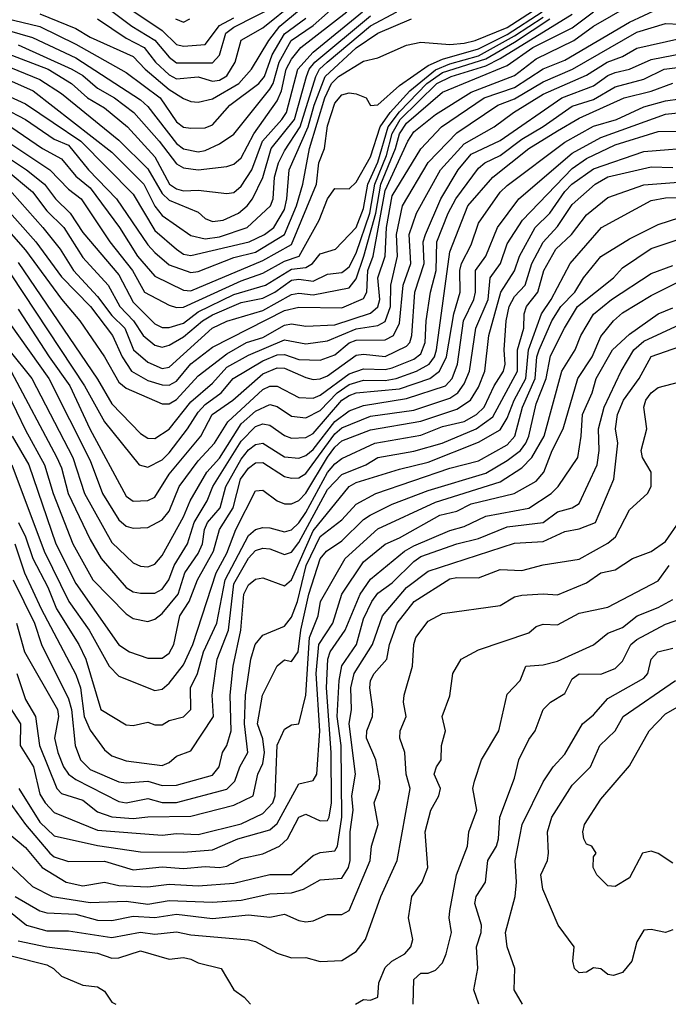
# Model space of a CAD drawing. Header units: metres. Extents: x -51132 to -49532, y -231222 to -229437.
# Tile 18 of 256: x -50872 to -50827, y -231222 to -231153. Entities that reach past the tile are written whole.
import ezdxf

# ---------------------------------------------------------------- set-up
doc = ezdxf.new("R2010")
doc.units = ezdxf.units.M
for name, color, linetype in [('CONTOUR_HALF', 8, 'Continuous'), ('CONTOUR_INDEX', 1, 'Continuous'), ('CONTOUR_INTER', 3, 'Continuous')]:
    doc.layers.add(name, color=color, linetype=linetype)

msp = doc.modelspace()

# ---------------------------------------------------------------- linework, layer by layer
at = {"layer": 'CONTOUR_HALF'}
for points, elevation in [([(-50866.58, -231153.247), (-50864.58, -231154.59), (-50863.334, -231155.259), (-50862.53, -231156.259), (-50861.58, -231157.154), (-50861.08, -231157.436), (-50859.58, -231157.297), (-50858.58, -231157.58), (-50858.08, -231157.524), (-50857.58, -231157.228), (-50857.006, -231156.259), (-50856.58, -231154.74), (-50855.08, -231153.887), (-50850.58, -231150.252)], 34.5), ([(-50865.58, -231151.714), (-50862.08, -231154.067), (-50861.08, -231155.037), (-50860.58, -231155.164), (-50859.08, -231155.037), (-50858.08, -231153.717), (-50857.08, -231153.191)], 33.5), ([(-50874.789, -231155.759), (-50870.58, -231157.472), (-50869.08, -231158.441), (-50865.08, -231161.7), (-50863.08, -231163.674), (-50862.08, -231165.394), (-50861.58, -231165.855), (-50859.58, -231166.705), (-50859.08, -231167.133), (-50858.58, -231167.343), (-50857.84, -231167.259), (-50856.758, -231166.759), (-50856.156, -231166.259), (-50855.786, -231165.759), (-50855.08, -231164.286), (-50854.488, -231162.259), (-50852.873, -231160.259), (-50852.043, -231157.259), (-50851.865, -231156.759), (-50851.462, -231156.259), (-50847.58, -231153.056)], 37.5), ([(-50873.58, -231153.071), (-50870.58, -231153.795), (-50868.08, -231155.014), (-50864.58, -231156.986), (-50862.207, -231158.759), (-50861.08, -231160.412), (-50860.58, -231160.788), (-50860.08, -231160.868), (-50859.08, -231160.825), (-50858.58, -231160.628), (-50857.361, -231159.259), (-50855.355, -231157.759), (-50854.96, -231157.259), (-50854.437, -231155.759), (-50853.58, -231154.307), (-50852.08, -231153.212)], 35.5), ([(-50873.434, -231167.259), (-50871.58, -231169.341), (-50869.08, -231172.747), (-50867.792, -231174.259), (-50866.08, -231176.756), (-50865.08, -231178.524), (-50864.58, -231178.932), (-50862.08, -231180.026), (-50861.58, -231180.019), (-50861.08, -231179.72), (-50859.58, -231178.078), (-50857.58, -231176.539), (-50856.202, -231175.759), (-50855.08, -231175.398), (-50853.58, -231174.549), (-50853.08, -231174.447), (-50852.08, -231174.625), (-50850.08, -231174.517), (-50847.58, -231173.708), (-50847.08, -231173.271), (-50846.947, -231172.759), (-50847.069, -231171.259), (-50846.562, -231169.759), (-50846.478, -231167.759), (-50846.08, -231165.564), (-50844.08, -231162.286), (-50842.663, -231160.759), (-50839.69, -231158.759), (-50837.58, -231158.036), (-50835.58, -231156.74), (-50834.08, -231156.141), (-50829.58, -231153.485), (-50827.58, -231152.573)], 42.5), ([(-50873.032, -231164.759), (-50870.358, -231167.759), (-50869.155, -231169.259), (-50868.236, -231170.759), (-50866.58, -231172.557), (-50865.58, -231173.873), (-50864.662, -231174.759), (-50864.063, -231176.259), (-50863.08, -231177.116), (-50862.08, -231177.554), (-50861.58, -231177.477), (-50858.587, -231174.759), (-50857.58, -231174.262), (-50855.08, -231173.524), (-50853.08, -231172.418), (-50852.58, -231172.328), (-50851.58, -231172.434), (-50849.08, -231171.948), (-50848.58, -231171.322), (-50848.051, -231169.759), (-50847.227, -231166.759), (-50846.88, -231164.759), (-50845.86, -231162.259), (-50845.58, -231161.24), (-50845.08, -231160.499), (-50842.58, -231158.355), (-50838.08, -231156.501), (-50836.298, -231155.259), (-50833.58, -231153.89), (-50832.08, -231152.773)], 41.5), ([(-50872.586, -231160.759), (-50870.397, -231162.259), (-50869.08, -231162.983), (-50868.08, -231164.187), (-50867.08, -231164.998), (-50865.029, -231167.759), (-50863.796, -231169.759), (-50862.58, -231171.146), (-50860.58, -231172.122), (-50860.08, -231172.156), (-50855.08, -231170.062), (-50853.08, -231168.938), (-50851.349, -231164.759), (-50851.183, -231163.259), (-50850.78, -231162.259), (-50850.58, -231160.692), (-50850.08, -231159.127), (-50849.58, -231158.529), (-50849.08, -231158.41), (-50848.58, -231158.476), (-50847.88, -231158.759), (-50847.58, -231159.29), (-50847.08, -231159.24), (-50845.58, -231157.899), (-50843.58, -231156.501), (-50842.58, -231156.067), (-50840.08, -231155.352), (-50838.08, -231154.34), (-50835.647, -231152.759)], 39.5), ([(-50872.08, -231155.056), (-50868.345, -231156.759), (-50867.58, -231157.193), (-50866.58, -231158.076), (-50865.391, -231158.759), (-50864.05, -231159.759), (-50862.278, -231161.759), (-50861.08, -231163.331), (-50860.58, -231163.613), (-50859.58, -231163.758), (-50857.58, -231163.511), (-50857.08, -231163.351), (-50856.58, -231162.917), (-50855.709, -231161.259), (-50854.08, -231158.961), (-50853.788, -231158.259), (-50853.463, -231156.759), (-50853.08, -231156.06), (-50852.431, -231155.259), (-50849.239, -231152.759)], 36.5), ([(-50874.58, -231157.792), (-50871.58, -231159.174), (-50867.716, -231161.759), (-50864.08, -231165.451), (-50862.58, -231167.959), (-50861.08, -231169.268), (-50860.58, -231169.605), (-50860.08, -231169.706), (-50856.015, -231168.759), (-50854.95, -231168.259), (-50854.317, -231167.759), (-50853.58, -231166.512), (-50853.404, -231165.759), (-50853.235, -231163.759), (-50851.921, -231160.759), (-50851.511, -231159.259), (-50850.731, -231157.259), (-50848.58, -231155.265), (-50847.08, -231154.242), (-50844.744, -231153.259)], 38.5), ([(-50874.58, -231161.72), (-50871.499, -231163.759), (-50870.261, -231164.759), (-50869.496, -231165.759), (-50868.463, -231166.759), (-50867.58, -231168.099), (-50865.08, -231171.063), (-50864.08, -231172.951), (-50862.58, -231174.447), (-50862.08, -231174.703), (-50861.58, -231174.718), (-50860.58, -231174.411), (-50859.58, -231173.619), (-50857.08, -231172.413), (-50854.89, -231171.759), (-50853.08, -231170.662), (-50852.08, -231170.535), (-50851.625, -231170.259), (-50851.08, -231169.586), (-50850.025, -231169.259), (-50848.58, -231167.757), (-50848.08, -231166.445), (-50847.765, -231164.759), (-50847.08, -231163.216), (-50846.358, -231160.759), (-50845.58, -231159.716), (-50843.681, -231157.759), (-50842.58, -231156.995), (-50839.58, -231156.044), (-50837.58, -231154.889), (-50835.121, -231153.259)], 40.5), ([(-50872.58, -231171.044), (-50867.473, -231178.759), (-50866.08, -231181.279), (-50863.676, -231184.259), (-50863.08, -231184.42), (-50862.08, -231183.901), (-50861.58, -231183.418), (-50860.308, -231181.759), (-50859.58, -231180.592), (-50859.08, -231180.067), (-50857.968, -231179.259), (-50857.143, -231178.259), (-50855.08, -231177.037), (-50854.08, -231176.619), (-50853.58, -231176.598), (-50852.58, -231176.941), (-50851.08, -231176.991), (-50850.08, -231176.619), (-50849.08, -231175.776), (-50848.58, -231175.586), (-50846.58, -231175.567), (-50845.981, -231175.259), (-50845.58, -231174.421), (-50845.318, -231171.759), (-50844.782, -231170.259), (-50844.894, -231168.259), (-50844.388, -231166.759), (-50842.721, -231163.759), (-50841.08, -231161.948), (-50838.983, -231160.759), (-50837.652, -231159.759), (-50835.58, -231158.494), (-50832.58, -231157.177), (-50831.129, -231156.259), (-50830.08, -231155.884), (-50829.08, -231155.3), (-50826.08, -231154.618)], 43.5), ([(-50874.08, -231172.484), (-50869.943, -231178.259), (-50867.08, -231183.949), (-50866.225, -231186.259), (-50865.08, -231188.087), (-50864.58, -231188.514), (-50864.08, -231188.662), (-50863.08, -231188.624), (-50862.08, -231188.073), (-50861.58, -231187.471), (-50860.887, -231185.759), (-50859.58, -231183.986), (-50858.444, -231182.759), (-50857.502, -231181.259), (-50855.08, -231179.034), (-50854.58, -231178.789), (-50854.08, -231178.79), (-50852.58, -231179.576), (-50851.58, -231179.629), (-50851.08, -231179.413), (-50849.08, -231177.938), (-50848.08, -231177.593), (-50846.58, -231177.625), (-50846.08, -231177.519), (-50844.58, -231176.925), (-50844.08, -231176.549), (-50843.78, -231175.759), (-50843.714, -231174.259), (-50843.417, -231172.259), (-50843.021, -231170.759), (-50842.97, -231168.759), (-50842.201, -231166.759), (-50841.658, -231165.759), (-50840.08, -231163.633), (-50839.644, -231163.259), (-50838.58, -231162.768), (-50837.08, -231161.621), (-50835.58, -231160.745), (-50833.58, -231159.327), (-50832.08, -231158.867), (-50830.58, -231157.995), (-50828.58, -231157.449), (-50827.165, -231156.759), (-50824.58, -231156.433)], 44.5), ([(-50872.58, -231177.768), (-50869.388, -231183.759), (-50869.08, -231184.469), (-50868.615, -231186.259), (-50867.08, -231189.449), (-50866.308, -231190.759), (-50864.58, -231192.79), (-50864.08, -231193.079), (-50863.58, -231193.182), (-50862.58, -231193.188), (-50862.08, -231192.904), (-50861.621, -231192.259), (-50861.235, -231191.259), (-50860.316, -231189.759), (-50859.859, -231188.259), (-50858.936, -231186.759), (-50858.551, -231185.759), (-50856.58, -231182.613), (-50855.58, -231181.604), (-50855.08, -231181.407), (-50854.58, -231181.493), (-50853.58, -231182.22), (-50853.08, -231182.401), (-50852.08, -231182.349), (-50851.58, -231182.075), (-50849.58, -231179.766), (-50849.08, -231179.437), (-50848.58, -231179.249), (-50845.58, -231178.971), (-50843.474, -231178.259), (-50842.787, -231177.759), (-50842.298, -231176.759), (-50841.791, -231173.759), (-50841.361, -231172.259), (-50841.39, -231170.759), (-50841.271, -231170.259), (-50840.58, -231168.969), (-50840.08, -231167.457), (-50838.58, -231165.302), (-50838.08, -231164.839), (-50834.08, -231161.837), (-50832.08, -231160.709), (-50830.481, -231160.259), (-50828.58, -231159.373), (-50827.08, -231158.954), (-50826.08, -231158.821)], 45.5), ([(-50872.492, -231182.259), (-50871.341, -231184.259), (-50869.472, -231189.759), (-50868.08, -231192.509), (-50865.08, -231196.783), (-50864.337, -231197.259), (-50863.08, -231197.701), (-50862.08, -231197.701), (-50861.58, -231197.352), (-50861.251, -231196.759), (-50860.834, -231194.759), (-50860.206, -231193.759), (-50859.622, -231192.259), (-50858.505, -231190.259), (-50858.08, -231188.759), (-50857.138, -231187.259), (-50856.623, -231185.259), (-50856.08, -231184.494), (-50855.58, -231184.115), (-50855.08, -231184.102), (-50853.58, -231185.074), (-50853.08, -231185.197), (-50852.58, -231185.155), (-50852.08, -231184.861), (-50850.08, -231182.099), (-50849.58, -231181.697), (-50847.58, -231180.868), (-50844.58, -231180.467), (-50842.08, -231179.634), (-50841.524, -231179.259), (-50841.08, -231178.628), (-50840.703, -231177.759), (-50840.267, -231174.759), (-50839.419, -231172.759), (-50839.265, -231171.259), (-50838.553, -231170.259), (-50838.08, -231168.891), (-50837.024, -231167.259), (-50833.58, -231163.659), (-50832.58, -231162.972), (-50830.58, -231162.011), (-50827.58, -231161.094), (-50825.08, -231161.075)], 46.5), ([(-50872.064, -231188.259), (-50871.563, -231189.259), (-50871.067, -231190.759), (-50870.016, -231192.759), (-50869.424, -231194.259), (-50867.871, -231196.759), (-50867.38, -231197.759), (-50866.343, -231201.259), (-50864.58, -231202.331), (-50864.08, -231202.386), (-50863.08, -231202.15), (-50862.58, -231202.329), (-50862.08, -231202.324), (-50861.58, -231202.04), (-50860.58, -231201.767), (-50860.081, -231201.259), (-50860.104, -231199.759), (-50859.611, -231198.759), (-50859.198, -231197.259), (-50858.266, -231195.259), (-50857.694, -231192.259), (-50856.08, -231189.164), (-50855.58, -231188.759), (-50855.08, -231188.615), (-50854.58, -231188.627), (-50853.58, -231188.923), (-50853.08, -231188.783), (-50852.58, -231188.301), (-50852.08, -231187.563), (-50850.58, -231184.802), (-50850.08, -231184.192), (-50849.58, -231183.829), (-50847.29, -231182.759), (-50844.08, -231182.202), (-50842.58, -231181.588), (-50841.08, -231181.25), (-50840.222, -231180.759), (-50839.684, -231180.259), (-50838.985, -231178.759), (-50838.35, -231177.759), (-50838.23, -231177.259), (-50838.303, -231176.259), (-50838.168, -231174.259), (-50837.949, -231173.259), (-50837.58, -231172.566), (-50836.839, -231171.759), (-50836.377, -231170.259), (-50835.58, -231168.785), (-50834.58, -231167.687), (-50833.58, -231166.159), (-50831.978, -231164.759), (-50831.08, -231164.23), (-50828.08, -231163.547), (-50826.58, -231163.59)], 47.5), ([(-50872.43, -231192.259), (-50870.945, -231195.259), (-50870.457, -231196.759), (-50868.58, -231200.529), (-50868.382, -231201.259), (-50868.126, -231203.759), (-50867.753, -231204.759), (-50867.08, -231205.435), (-50865.08, -231206.296), (-50864.58, -231206.374), (-50863.08, -231206.252), (-50862.08, -231206.552), (-50861.08, -231206.516), (-50858.58, -231205.827), (-50858.113, -231205.259), (-50857.872, -231204.259), (-50857.577, -231203.759), (-50857.271, -231202.759), (-50857.346, -231200.259), (-50857.147, -231198.259), (-50856.603, -231195.759), (-50856.407, -231193.259), (-50856.08, -231192.609), (-50855.58, -231192.218), (-50855.08, -231192.114), (-50853.58, -231192.66), (-50853.08, -231192.264), (-50851.58, -231188.846), (-50849.071, -231185.759), (-50848.58, -231185.49), (-50845.58, -231184.551), (-50843.58, -231184.084), (-50840.08, -231182.693), (-50838.58, -231181.821), (-50838.08, -231181.014), (-50837.591, -231179.759), (-50836.784, -231178.259), (-50836.614, -231176.259), (-50835.707, -231173.759), (-50835.026, -231172.759), (-50833.714, -231170.259), (-50831.521, -231167.759), (-50828.08, -231165.895), (-50827.08, -231165.693), (-50825.58, -231165.665)], 48.5), ([(-50872.173, -231198.759), (-50871.58, -231200.568), (-50870.871, -231201.759), (-50870.608, -231203.759), (-50869.403, -231206.759), (-50869.08, -231207.1), (-50867.58, -231207.569), (-50866.58, -231208.37), (-50865.58, -231208.719), (-50864.08, -231208.843), (-50863.08, -231208.725), (-50860.08, -231208.691), (-50857.08, -231207.922), (-50855.757, -231207.259), (-50855.428, -231205.759), (-50855.08, -231205.024), (-50854.965, -231204.259), (-50855.08, -231203.299), (-50855.44, -231202.259), (-50855.096, -231200.259), (-50854.08, -231198.236), (-50853.58, -231197.805), (-50853.08, -231197.927), (-50852.614, -231197.259), (-50852.432, -231195.759), (-50851.867, -231193.259), (-50851.08, -231190.799), (-50850.643, -231190.259), (-50849.58, -231189.531), (-50848.08, -231188.058), (-50847.619, -231187.759), (-50846.08, -231186.993), (-50843.58, -231186.037), (-50839.58, -231184.844), (-50838.08, -231183.957), (-50837.171, -231183.259), (-50836.784, -231182.759), (-50836.584, -231182.259), (-50836.08, -231180.028), (-50835.371, -231178.259), (-50835.08, -231176.672), (-50834.107, -231174.759), (-50833.197, -231173.259), (-50830.707, -231171.259), (-50830.08, -231170.569), (-50828.08, -231169.227), (-50824.08, -231167.869)], 49.5), ([(-50872.038, -231206.759), (-50870.58, -231209.096), (-50869.58, -231210.047), (-50866.58, -231210.709), (-50863.58, -231211.151), (-50860.58, -231211.172), (-50858.58, -231211.015), (-50856.814, -231210.259), (-50854.58, -231209.638), (-50854.08, -231209.181), (-50852.58, -231206.44), (-50851.58, -231206.197), (-50851.325, -231205.759), (-50851.117, -231202.759), (-50851.378, -231198.759), (-50851.182, -231196.759), (-50850.206, -231195.259), (-50849.591, -231193.259), (-50848.08, -231190.994), (-50846.58, -231189.781), (-50845.58, -231189.341), (-50842.78, -231187.759), (-50841.58, -231187.469), (-50840.58, -231186.971), (-50837.609, -231186.259), (-50836.08, -231185.395), (-50835.551, -231184.759), (-50834.964, -231183.259), (-50834.2, -231181.759), (-50833.174, -231178.259), (-50832.185, -231176.759), (-50831.58, -231175.348), (-50830.695, -231174.259), (-50830.08, -231173.705), (-50828.08, -231172.488), (-50826.08, -231171.503)], 50.5), ([(-50872.88, -231209.759), (-50871.58, -231210.86), (-50870.412, -231212.259), (-50868.756, -231213.259), (-50867.58, -231213.514), (-50866.08, -231213.278), (-50865.08, -231213.503), (-50863.08, -231213.592), (-50861.58, -231213.402), (-50859.58, -231213.515), (-50857.08, -231213.345), (-50854.58, -231212.729), (-50853.08, -231212.726), (-50851.58, -231211.413), (-50851.08, -231211.209), (-50850.08, -231211.095), (-50849.895, -231210.759), (-50849.585, -231208.759), (-50849.635, -231203.759), (-50849.904, -231201.759), (-50849.767, -231199.259), (-50849.58, -231198.22), (-50848.573, -231196.759), (-50848.08, -231194.971), (-50847.501, -231193.759), (-50847.08, -231193.179), (-50846.08, -231192.472), (-50844.58, -231190.978), (-50844.08, -231190.632), (-50841.58, -231189.754), (-50840.08, -231189.388), (-50838.08, -231188.564), (-50835.58, -231188.261), (-50834.58, -231187.521), (-50833.58, -231187.251), (-50833.08, -231186.945), (-50831.828, -231184.259), (-50831.684, -231183.259), (-50831.739, -231181.759), (-50831.34, -231180.259), (-50830.161, -231177.759), (-50829.286, -231176.259), (-50828.58, -231175.658), (-50826.08, -231174.505)], 51.5), ([(-50872.303, -231214.259), (-50870.58, -231215.266), (-50870.08, -231215.399), (-50868.08, -231215.496), (-50866.58, -231215.919), (-50865.58, -231215.944), (-50864.08, -231215.632), (-50862.58, -231215.731), (-50861.08, -231215.493), (-50858.58, -231215.786), (-50856.08, -231215.53), (-50854.58, -231215.704), (-50853.58, -231215.488), (-50852.58, -231215.939), (-50852.08, -231216.015), (-50851.58, -231215.954), (-50850.58, -231215.522), (-50849.58, -231215.521), (-50849.08, -231215.241), (-50847.603, -231211.759), (-50847.509, -231210.759), (-50847.06, -231209.259), (-50847.33, -231207.759), (-50846.967, -231206.759), (-50846.935, -231206.259), (-50847.224, -231204.759), (-50847.857, -231203.259), (-50847.84, -231202.759), (-50847.461, -231201.759), (-50847.421, -231201.259), (-50847.638, -231199.759), (-50847.597, -231199.259), (-50847.324, -231198.759), (-50846.448, -231197.759), (-50846.27, -231196.759), (-50845.732, -231195.259), (-50844.553, -231193.759), (-50842.08, -231192.195), (-50841.58, -231192.093), (-50840.08, -231192.109), (-50838.58, -231191.541), (-50837.08, -231191.615), (-50835.58, -231191.221), (-50833.08, -231190.809), (-50831.08, -231189.693), (-50830.565, -231189.259), (-50829.58, -231187.382), (-50828.339, -231186.259), (-50828.068, -231185.759), (-50828.083, -231184.759), (-50828.691, -231183.759), (-50828.768, -231183.259), (-50828.372, -231181.759), (-50828.599, -231180.259), (-50828.444, -231179.759), (-50828.083, -231179.259), (-50827.58, -231178.877), (-50826.08, -231178.483)], 52.5), ([(-50848.625, -231221.759), (-50848.08, -231221.419), (-50847.58, -231221.466), (-50847.08, -231221.26), (-50847.019, -231220.259), (-50846.58, -231219.195), (-50846.106, -231218.759), (-50845.207, -231218.259), (-50844.788, -231217.759), (-50844.64, -231217.259), (-50844.948, -231215.759), (-50844.712, -231214.259), (-50844.007, -231213.259), (-50843.61, -231212.259), (-50843.785, -231209.759), (-50843.389, -231208.259), (-50842.828, -231207.259), (-50842.727, -231206.759), (-50843.159, -231205.759), (-50843.004, -231205.259), (-50842.667, -231204.759), (-50842.655, -231203.759), (-50842.366, -231202.759), (-50842.619, -231201.759), (-50842.08, -231200.31), (-50841.866, -231198.759), (-50841.283, -231197.759), (-50840.08, -231197.117), (-50836.58, -231195.932), (-50836.08, -231195.493), (-50835.58, -231195.337), (-50834.58, -231195.39), (-50833.08, -231194.563), (-50831.08, -231194.158), (-50827.58, -231192.324), (-50826.818, -231191.259)], 53.5), ([(-50840.06, -231221.759), (-50840.414, -231220.759), (-50840.121, -231219.259), (-50840.211, -231217.759), (-50839.893, -231216.759), (-50839.88, -231216.259), (-50840.338, -231214.759), (-50840.239, -231214.259), (-50839.584, -231213.259), (-50839.439, -231211.759), (-50838.841, -231210.759), (-50838.69, -231210.259), (-50838.593, -231208.759), (-50837.58, -231206.033), (-50837.269, -231204.759), (-50836.58, -231203.342), (-50836.132, -231202.759), (-50835.576, -231201.259), (-50835.08, -231200.754), (-50834.08, -231200.151), (-50833.58, -231199.146), (-50833.08, -231198.797), (-50831.58, -231198.811), (-50830.58, -231198.424), (-50830.08, -231197.901), (-50829.485, -231196.759), (-50829.08, -231196.409), (-50827.08, -231195.337), (-50824.08, -231194.29)], 54.5), ([(-50826.58, -231216.579), (-50827.08, -231216.759), (-50828.08, -231216.569), (-50828.58, -231216.609), (-50829.08, -231217.412), (-50829.419, -231218.759), (-50830.08, -231219.559), (-50830.704, -231219.759), (-50831.08, -231219.693), (-50831.58, -231219.284), (-50832.08, -231219.233), (-50832.58, -231219.536), (-50833.08, -231219.564), (-50833.413, -231219.259), (-50833.522, -231218.759), (-50833.426, -231217.759), (-50834.539, -231216.259), (-50835.602, -231213.759), (-50835.741, -231212.759), (-50835.292, -231211.759), (-50835.211, -231211.259), (-50835.29, -231209.759), (-50834.972, -231208.759), (-50833.58, -231206.532), (-50832.305, -231205.259), (-50831.648, -231203.759), (-50830.589, -231202.759), (-50830.017, -231201.759), (-50826.387, -231199.259)], 55.5), ([(-50872.08, -231217.339), (-50870.08, -231217.772), (-50866.58, -231218.201), (-50865.58, -231218.558), (-50865.08, -231218.532), (-50863.58, -231218.049), (-50861.58, -231218.626), (-50860.58, -231218.496), (-50860.08, -231218.621), (-50859.58, -231218.883), (-50857.98, -231219.259), (-50857.089, -231220.759), (-50856.383, -231221.259), (-50855.937, -231221.759)], 53.5)]:
    msp.add_lwpolyline(points, dxfattribs=dict(at, elevation=elevation))
at = {"layer": 'CONTOUR_INDEX'}
for points, elevation in [([(-50870.58, -231152.912), (-50868.08, -231153.922), (-50867.08, -231154.52), (-50864.08, -231155.88), (-50863.261, -231156.759), (-50861.58, -231158.176), (-50860.58, -231158.802), (-50860.08, -231159.007), (-50859.58, -231159.046), (-50858.58, -231158.818), (-50856.736, -231157.759), (-50855.859, -231156.759), (-50854.668, -231154.759), (-50853.9, -231153.759), (-50850.08, -231150.577)], 35), ([(-50873.58, -231161.293), (-50869.876, -231163.759), (-50868.58, -231165.092), (-50867.711, -231165.759), (-50865.708, -231168.759), (-50864.139, -231170.759), (-50863.296, -231172.259), (-50861.58, -231173.158), (-50861.08, -231173.315), (-50860.58, -231173.309), (-50856.58, -231171.461), (-50855.08, -231170.93), (-50853.58, -231170.113), (-50852.543, -231169.759), (-50851.162, -231167.259), (-50850.579, -231165.759), (-50850.08, -231165.048), (-50849.08, -231165.084), (-50848.58, -231164.602), (-50847.58, -231162.847), (-50846.924, -231160.759), (-50846.218, -231159.759), (-50844.854, -231158.259), (-50843.08, -231156.793), (-50842.08, -231156.383), (-50840.08, -231155.829), (-50837.58, -231154.449), (-50835.58, -231153.13)], 40), ([(-50872.733, -231176.259), (-50871.142, -231178.259), (-50868.275, -231183.759), (-50867.478, -231186.259), (-50865.58, -231189.651), (-50864.08, -231191.077), (-50863.58, -231191.304), (-50863.08, -231191.345), (-50862.58, -231191.156), (-50862.08, -231190.565), (-50860.58, -231187.874), (-50860.137, -231186.759), (-50858.965, -231184.759), (-50858.08, -231183.8), (-50856.58, -231181.418), (-50855.58, -231180.523), (-50854.58, -231180.063), (-50854.08, -231180.206), (-50853.08, -231180.88), (-50852.08, -231180.998), (-50851.08, -231180.489), (-50849.918, -231179.259), (-50849.08, -231178.667), (-50848.08, -231178.364), (-50846.58, -231178.387), (-50845.804, -231178.259), (-50844.383, -231177.759), (-50843.516, -231177.259), (-50843.145, -231176.759), (-50842.994, -231176.259), (-50842.08, -231169.449), (-50840.829, -231166.259), (-50839.08, -231164.254), (-50836.591, -231162.259), (-50834.58, -231161.039), (-50833.08, -231160.155), (-50829.947, -231158.759), (-50828.08, -231158.287), (-50826.58, -231157.72)], 45), ([(-50872.898, -231200.759), (-50871.92, -231202.259), (-50871.947, -231203.759), (-50871.01, -231205.259), (-50870.58, -231207.144), (-50870.206, -231207.759), (-50869.58, -231208.437), (-50866.58, -231209.665), (-50862.08, -231210.009), (-50861.08, -231209.893), (-50859.58, -231209.962), (-50856.58, -231209.211), (-50855.08, -231208.505), (-50854.377, -231207.759), (-50854.224, -231207.259), (-50854.08, -231203.736), (-50853.58, -231202.624), (-50853.08, -231202.343), (-50852.573, -231202.259), (-50852.086, -231200.259), (-50851.82, -231196.259), (-50851.227, -231194.759), (-50851.072, -231193.759), (-50849.359, -231190.759), (-50847.08, -231188.71), (-50843.08, -231186.852), (-50838.58, -231185.447), (-50837.08, -231184.461), (-50836.374, -231183.759), (-50835.514, -231182.259), (-50834.297, -231177.759), (-50833.363, -231176.259), (-50832.958, -231175.259), (-50832.08, -231173.776), (-50830.83, -231172.759), (-50828.08, -231170.956), (-50826.58, -231170.41)], 50), ([(-50837.027, -231221.759), (-50837.604, -231220.759), (-50837.548, -231219.259), (-50838.088, -231217.759), (-50838.213, -231216.759), (-50837.535, -231214.259), (-50837.441, -231213.259), (-50837.537, -231211.759), (-50837.046, -231209.259), (-50835.58, -231206.292), (-50834.89, -231205.259), (-50834.08, -231204.361), (-50832.841, -231202.259), (-50832.08, -231201.636), (-50831.08, -231200.513), (-50828.58, -231199.08), (-50828.314, -231198.759), (-50828.072, -231197.759), (-50827.623, -231197.259), (-50826.58, -231197.005)], 55)]:
    msp.add_lwpolyline(points, dxfattribs=dict(at, elevation=elevation))
at = {"layer": 'CONTOUR_INTER'}
for points, elevation in [([(-50873.984, -231165.259), (-50870.854, -231168.759), (-50869.08, -231171.188), (-50867.062, -231173.259), (-50865.523, -231175.259), (-50864.853, -231176.759), (-50864.204, -231177.759), (-50863.08, -231178.39), (-50862.08, -231178.702), (-50861.58, -231178.723), (-50861.08, -231178.446), (-50860.08, -231177.243), (-50858.58, -231176.082), (-50853.58, -231173.54), (-50852.58, -231173.289), (-50849.58, -231173.355), (-50848.08, -231172.691), (-50847.842, -231172.259), (-50847.765, -231170.759), (-50847.399, -231169.759), (-50846.58, -231165.189), (-50845.002, -231161.759), (-50844.58, -231161.111), (-50843.08, -231159.896), (-50840.58, -231158.343), (-50837.58, -231157.187), (-50836.08, -231156.039), (-50833.443, -231154.759), (-50832.08, -231153.771), (-50829.58, -231152.332)], 42), ([(-50873.58, -231153.844), (-50871.08, -231154.547), (-50868.08, -231155.979), (-50863.58, -231158.891), (-50863.08, -231159.346), (-50861.08, -231161.923), (-50860.58, -231162.294), (-50859.58, -231162.496), (-50859.08, -231162.406), (-50858.08, -231161.947), (-50857.08, -231161.278), (-50854.58, -231158.155), (-50854.351, -231157.759), (-50853.939, -231156.259), (-50853.112, -231154.759), (-50851.58, -231153.727), (-50849.58, -231151.935)], 36), ([(-50873.08, -231159.465), (-50871.58, -231160.254), (-50869.58, -231161.62), (-50868.58, -231162.046), (-50867.191, -231163.759), (-50865.247, -231165.759), (-50863.08, -231168.967), (-50862.58, -231169.493), (-50861.58, -231170.362), (-50860.08, -231170.886), (-50859.58, -231170.827), (-50857.08, -231169.854), (-50855.58, -231169.479), (-50853.58, -231168.255), (-50852.736, -231166.259), (-50852.301, -231164.759), (-50851.82, -231162.259), (-50850.771, -231158.759), (-50850.294, -231157.759), (-50849.819, -231157.259), (-50848.08, -231156.191), (-50847.08, -231155.974), (-50845.08, -231155.078), (-50844.08, -231154.885), (-50842.08, -231155.05), (-50841.08, -231154.948), (-50840.306, -231154.759), (-50838.08, -231153.853), (-50835.611, -231152.259)], 39), ([(-50865.58, -231152.725), (-50864.191, -231153.759), (-50862.58, -231154.738), (-50861.58, -231155.933), (-50861.08, -231156.305), (-50858.58, -231156.308), (-50858.08, -231155.772), (-50857.638, -231154.259), (-50857.08, -231153.831), (-50854.08, -231152.315)], 34), ([(-50874.08, -231155.195), (-50869.991, -231156.759), (-50868.379, -231157.759), (-50867.269, -231158.759), (-50866.08, -231159.445), (-50864.485, -231160.759), (-50862.58, -231162.85), (-50861.572, -231164.759), (-50861.08, -231165.081), (-50860.58, -231165.22), (-50859.58, -231165.159), (-50857.58, -231165.403), (-50857.08, -231165.336), (-50856.58, -231164.895), (-50855.846, -231163.759), (-50855.088, -231161.759), (-50853.747, -231160.259), (-50853.44, -231159.759), (-50852.653, -231156.759), (-50851.58, -231155.565), (-50848.135, -231152.759)], 37), ([(-50874.08, -231156.917), (-50871.03, -231158.259), (-50865.58, -231162.514), (-50863.351, -231164.759), (-50862.58, -231166.289), (-50862.08, -231166.935), (-50860.08, -231168.311), (-50859.08, -231168.547), (-50858.08, -231168.411), (-50856.162, -231167.759), (-50854.552, -231166.259), (-50854.358, -231165.759), (-50854.258, -231164.259), (-50853.985, -231163.259), (-50853.58, -231162.422), (-50852.47, -231160.759), (-50851.399, -231157.259), (-50851.145, -231156.759), (-50850.605, -231156.259), (-50847.58, -231153.735), (-50845.76, -231152.759)], 38), ([(-50872.922, -231163.759), (-50871.08, -231165.285), (-50870.08, -231166.593), (-50868.899, -231167.759), (-50867.58, -231169.836), (-50865.825, -231171.759), (-50865.017, -231173.259), (-50864.061, -231174.259), (-50863.402, -231175.259), (-50862.58, -231175.948), (-50862.08, -231176.088), (-50861.58, -231175.946), (-50860.58, -231175.355), (-50859.275, -231174.259), (-50858.58, -231173.834), (-50856.58, -231172.972), (-50855.08, -231172.672), (-50854.241, -231172.259), (-50853.08, -231171.429), (-50852.58, -231171.346), (-50851.58, -231171.493), (-50850.58, -231171), (-50849.58, -231170.889), (-50849.394, -231170.759), (-50849.08, -231170.499), (-50848.58, -231169.538), (-50847.639, -231166.759), (-50847.299, -231164.759), (-50846.489, -231162.759), (-50846.08, -231161.238), (-50845.525, -231160.259), (-50842.986, -231157.759), (-50841.983, -231157.259), (-50839.58, -231156.516), (-50838.58, -231156.012), (-50833.58, -231152.936)], 41), ([(-50872.08, -231170.195), (-50866.58, -231178.313), (-50865.58, -231180.022), (-50863.58, -231182.085), (-50863.08, -231182.397), (-50862.58, -231182.427), (-50861.58, -231181.776), (-50860.08, -231179.886), (-50858.58, -231178.579), (-50857.58, -231177.471), (-50856.08, -231176.645), (-50853.58, -231175.559), (-50852.08, -231175.855), (-50850.58, -231175.636), (-50848.58, -231174.803), (-50847.08, -231174.569), (-50846.58, -231174.293), (-50846.198, -231173.259), (-50846.177, -231171.759), (-50845.717, -231169.759), (-50845.788, -231168.259), (-50845.369, -231166.259), (-50843.58, -231163.237), (-50841.58, -231161.17), (-50838.736, -231159.259), (-50837.58, -231158.814), (-50835.58, -231157.644), (-50833.554, -231156.759), (-50829.08, -231154.194), (-50827.08, -231153.574), (-50826.08, -231153.622)], 43), ([(-50861.154, -231153.259), (-50860.58, -231153.485), (-50860.151, -231153.259)], 33), ([(-50872.08, -231173.446), (-50869.937, -231176.759), (-50868.488, -231178.759), (-50867.105, -231181.759), (-50864.58, -231186.431), (-50864.08, -231186.782), (-50863.08, -231186.744), (-50862.58, -231186.496), (-50861.58, -231184.915), (-50859.384, -231182.259), (-50858.606, -231180.759), (-50857.17, -231179.759), (-50855.08, -231177.942), (-50854.08, -231177.507), (-50853.58, -231177.547), (-50852.08, -231178.194), (-50851.58, -231178.318), (-50851.08, -231178.277), (-50850.58, -231178.067), (-50848.58, -231176.643), (-50848.08, -231176.564), (-50846.58, -231176.73), (-50845.08, -231176.012), (-50844.847, -231175.759), (-50844.713, -231175.259), (-50844.509, -231172.259), (-50843.858, -231170.259), (-50843.932, -231168.759), (-50843.764, -231168.259), (-50842.709, -231165.759), (-50841.506, -231163.759), (-50840.58, -231162.659), (-50838.58, -231161.718), (-50834.289, -231158.759), (-50832.08, -231157.904), (-50831.08, -231157.191), (-50830.58, -231156.978), (-50829.58, -231156.763), (-50828.08, -231156.089), (-50825.08, -231155.507)], 44), ([(-50872.816, -231179.259), (-50871.58, -231181.857), (-50870.242, -231184.259), (-50869.65, -231186.259), (-50868.287, -231189.759), (-50866.884, -231192.259), (-50864.58, -231194.61), (-50864.08, -231194.937), (-50863.08, -231195.141), (-50862.58, -231194.987), (-50862.08, -231194.595), (-50860.966, -231193.259), (-50860.489, -231191.759), (-50859.58, -231190.428), (-50859.278, -231189.759), (-50859.129, -231188.759), (-50858.917, -231188.259), (-50858.052, -231187.259), (-50857.637, -231185.759), (-50856.58, -231183.861), (-50856.08, -231183.223), (-50855.58, -231182.848), (-50855.08, -231182.761), (-50853.58, -231183.703), (-50852.58, -231183.801), (-50852.08, -231183.619), (-50851.58, -231183.191), (-50850.08, -231181.245), (-50849.08, -231180.514), (-50848.08, -231180.127), (-50845.08, -231179.647), (-50842.385, -231178.759), (-50841.91, -231178.259), (-50841.535, -231177.259), (-50841.135, -231174.259), (-50840.406, -231172.759), (-50840.297, -231172.259), (-50840.282, -231170.759), (-50839.58, -231169.759), (-50838.771, -231167.759), (-50837.282, -231165.759), (-50833.58, -231162.595), (-50831.58, -231161.509), (-50827.08, -231159.895), (-50825.58, -231159.717)], 46), ([(-50872.521, -231184.259), (-50870.282, -231190.259), (-50868.564, -231193.759), (-50867.15, -231195.759), (-50865.767, -231198.259), (-50865.08, -231198.95), (-50862.58, -231199.949), (-50862.08, -231199.844), (-50861.58, -231199.43), (-50860.58, -231198.166), (-50859.947, -231196.759), (-50858.327, -231191.759), (-50857.58, -231190.396), (-50856.943, -231188.759), (-50855.58, -231186.064), (-50855.08, -231186.03), (-50854.08, -231186.768), (-50853.58, -231186.959), (-50853.08, -231186.977), (-50852.58, -231186.742), (-50852.08, -231186.218), (-50850.58, -231183.719), (-50850.08, -231183.031), (-50849.58, -231182.602), (-50847.58, -231181.827), (-50844.08, -231181.225), (-50841.58, -231180.399), (-50840.632, -231179.759), (-50840.08, -231178.871), (-50839.64, -231177.759), (-50839.357, -231175.259), (-50838.521, -231172.259), (-50837.58, -231170.777), (-50837.221, -231169.759), (-50836.143, -231167.759), (-50835.122, -231166.759), (-50834.089, -231165.259), (-50833.601, -231164.759), (-50832.08, -231163.673), (-50828.58, -231162.487), (-50824.58, -231162.163)], 47), ([(-50872.305, -231189.759), (-50871.638, -231191.759), (-50870.479, -231194.259), (-50868.08, -231198.828), (-50867.754, -231199.759), (-50867.496, -231201.759), (-50867.08, -231202.692), (-50866.08, -231204.075), (-50865.58, -231204.492), (-50864.58, -231204.845), (-50862.08, -231205.148), (-50861.58, -231204.95), (-50861.08, -231204.514), (-50860.08, -231204.134), (-50858.504, -231201.759), (-50858.587, -231200.259), (-50858.26, -231197.759), (-50857.46, -231195.759), (-50857.08, -231192.531), (-50856.08, -231190.745), (-50855.58, -231190.224), (-50855.08, -231190.058), (-50854.58, -231190.109), (-50853.58, -231190.491), (-50853.08, -231190.324), (-50852.58, -231189.652), (-50850.58, -231185.973), (-50849.58, -231184.92), (-50847.903, -231184.259), (-50847.08, -231183.744), (-50844.58, -231183.311), (-50842.619, -231182.759), (-50840.237, -231181.759), (-50839.08, -231180.913), (-50837.375, -231177.759), (-50837.376, -231176.259), (-50836.925, -231174.759), (-50836.917, -231173.759), (-50836.75, -231173.259), (-50835.959, -231172.259), (-50835.54, -231170.759), (-50834.71, -231169.259), (-50833.623, -231168.259), (-50832.58, -231166.891), (-50831.08, -231165.665), (-50828.58, -231164.807), (-50825.58, -231164.555)], 48), ([(-50872.211, -231195.259), (-50871.642, -231197.259), (-50869.358, -231201.259), (-50869.283, -231201.759), (-50869.547, -231203.259), (-50869.323, -231204.259), (-50868.923, -231205.259), (-50868.58, -231205.771), (-50868.08, -231206.143), (-50865.08, -231207.659), (-50864.58, -231207.761), (-50863.08, -231207.446), (-50862.08, -231207.74), (-50861.08, -231207.72), (-50857.58, -231206.802), (-50857.019, -231206.259), (-50856.663, -231205.259), (-50856.113, -231204.259), (-50856.344, -231202.259), (-50856.281, -231200.259), (-50855.906, -231197.759), (-50855.618, -231196.759), (-50855.08, -231196.094), (-50853.58, -231195.473), (-50853.08, -231194.837), (-50852.666, -231193.759), (-50852.059, -231191.259), (-50851.08, -231189.234), (-50849.58, -231188.083), (-50848.58, -231186.993), (-50847.228, -231186.259), (-50842.08, -231184.494), (-50840.08, -231183.99), (-50838.08, -231182.865), (-50837.558, -231182.259), (-50837.016, -231180.259), (-50836.139, -231178.259), (-50836.027, -231176.759), (-50835.874, -231176.259), (-50834.985, -231174.259), (-50834.352, -231173.259), (-50833.385, -231172.259), (-50832.792, -231171.259), (-50831.58, -231169.776), (-50829.58, -231168.546), (-50827.58, -231167.544), (-50826.08, -231167.078)], 49), ([(-50873.401, -231206.759), (-50871.582, -231209.259), (-50869.873, -231211.259), (-50869.58, -231211.502), (-50868.58, -231211.821), (-50866.08, -231211.808), (-50864.08, -231212.417), (-50862.08, -231212.196), (-50860.58, -231212.329), (-50859.08, -231212.182), (-50858.08, -231212.253), (-50857.58, -231212.167), (-50856.58, -231211.622), (-50855.08, -231211.299), (-50853.918, -231210.759), (-50853.35, -231210.259), (-50852.577, -231208.759), (-50852.08, -231208.541), (-50851.08, -231209.005), (-50850.58, -231208.977), (-50850.464, -231208.759), (-50850.309, -231207.759), (-50850.315, -231204.259), (-50850.654, -231199.759), (-50850.558, -231197.759), (-50850.39, -231197.259), (-50849.348, -231195.759), (-50848.313, -231193.259), (-50847.58, -231192.197), (-50845.236, -231190.259), (-50844.58, -231189.879), (-50842.08, -231188.833), (-50841.08, -231188.538), (-50839.58, -231187.825), (-50836.58, -231187.261), (-50835.041, -231186.259), (-50834.535, -231185.759), (-50833.169, -231183.759), (-50832.933, -231182.259), (-50832.859, -231180.759), (-50832.179, -231179.259), (-50831.891, -231178.259), (-50830.763, -231176.259), (-50829.58, -231175.174), (-50827.598, -231173.759), (-50826.58, -231173.343)], 51), ([(-50872.984, -231211.759), (-50871.08, -231213.578), (-50869.722, -231214.259), (-50867.08, -231214.693), (-50864.58, -231214.58), (-50863.08, -231214.796), (-50861.58, -231214.535), (-50858.58, -231214.65), (-50856.58, -231214.517), (-50854.58, -231214.075), (-50853.08, -231214.013), (-50852.254, -231213.759), (-50851.08, -231213.102), (-50849.58, -231212.996), (-50849.117, -231212.259), (-50849.008, -231211.759), (-50849.004, -231209.759), (-50848.797, -231208.259), (-50848.887, -231207.259), (-50848.644, -231205.759), (-50849.07, -231202.259), (-50848.92, -231201.259), (-50848.948, -231199.759), (-50848.731, -231198.759), (-50847.447, -231196.759), (-50846.761, -231194.759), (-50845.08, -231192.785), (-50843.58, -231191.656), (-50837.58, -231189.706), (-50835.58, -231189.578), (-50834.08, -231188.889), (-50833.08, -231188.707), (-50831.949, -231188.259), (-50830.68, -231185.259), (-50830.392, -231182.759), (-50830.548, -231181.759), (-50830.418, -231180.759), (-50830, -231179.759), (-50828.904, -231178.259), (-50828.08, -231176.736), (-50826.08, -231176.025)], 52), ([(-50873.383, -231214.759), (-50871.505, -231216.259), (-50870.08, -231216.649), (-50868.58, -231216.661), (-50865.58, -231217.126), (-50863.58, -231216.739), (-50862.58, -231216.88), (-50861.08, -231216.718), (-50860.08, -231216.932), (-50856.08, -231217.282), (-50855.58, -231217.397), (-50854.08, -231218.207), (-50853.08, -231218.523), (-50852.08, -231218.517), (-50851.08, -231218.779), (-50849.58, -231218.716), (-50848.58, -231218.077), (-50847.93, -231217.259), (-50846.865, -231214.259), (-50845.746, -231211.759), (-50844.837, -231206.759), (-50845.104, -231205.759), (-50845.198, -231204.259), (-50845.555, -231203.259), (-50845.539, -231202.759), (-50845.115, -231201.759), (-50845.286, -231200.759), (-50845.25, -231200.259), (-50844.679, -231198.259), (-50844.587, -231196.759), (-50844.437, -231196.259), (-50843.58, -231195.117), (-50842.58, -231194.585), (-50838.58, -231194.047), (-50837.58, -231193.43), (-50837.08, -231193.327), (-50835.58, -231193.215), (-50834.58, -231193.293), (-50832.58, -231192.46), (-50831.58, -231191.775), (-50830.58, -231191.562), (-50829.382, -231190.759), (-50828.08, -231190.277), (-50827.08, -231189.6), (-50826.08, -231188.162)], 53), ([(-50844.62, -231221.759), (-50844.58, -231220.03), (-50844.08, -231219.595), (-50843.58, -231219.603), (-50843.08, -231219.394), (-50842.58, -231218.877), (-50842.328, -231218.259), (-50841.962, -231216.759), (-50842.123, -231215.759), (-50842.083, -231215.259), (-50841.612, -231212.759), (-50840.853, -231210.759), (-50840.756, -231209.759), (-50840.204, -231208.259), (-50840.479, -231206.759), (-50840.359, -231206.259), (-50839.869, -231204.759), (-50838.657, -231202.759), (-50838.08, -231200.212), (-50837.174, -231199.259), (-50836.781, -231198.259), (-50835.58, -231198.156), (-50834.58, -231197.915), (-50832.08, -231196.76), (-50831.08, -231195.954), (-50830.08, -231195.558), (-50829.053, -231194.759), (-50827.58, -231194.173), (-50826.58, -231193.619)], 54), ([(-50826.58, -231211.951), (-50827.58, -231211.283), (-50828.08, -231211.106), (-50828.669, -231211.259), (-50829.58, -231212.97), (-50830.58, -231213.577), (-50831.08, -231213.515), (-50831.858, -231212.759), (-50832.103, -231212.259), (-50832.08, -231211.515), (-50831.905, -231211.259), (-50832.207, -231210.759), (-50832.58, -231210.622), (-50832.769, -231210.259), (-50832.822, -231209.759), (-50832.703, -231209.259), (-50831.58, -231207.502), (-50829.58, -231205.183), (-50828.223, -231202.759), (-50827.08, -231201.578), (-50825.58, -231200.706)], 56), ([(-50872.58, -231218.39), (-50870.08, -231219.026), (-50869.628, -231219.259), (-50869.08, -231219.811), (-50867.58, -231220.433), (-50866.58, -231220.553), (-50866.08, -231220.835), (-50865.58, -231221.619), (-50865.3, -231221.759)], 54)]:
    msp.add_lwpolyline(points, dxfattribs=dict(at, elevation=elevation))

doc.saveas('drawing.dxf')
